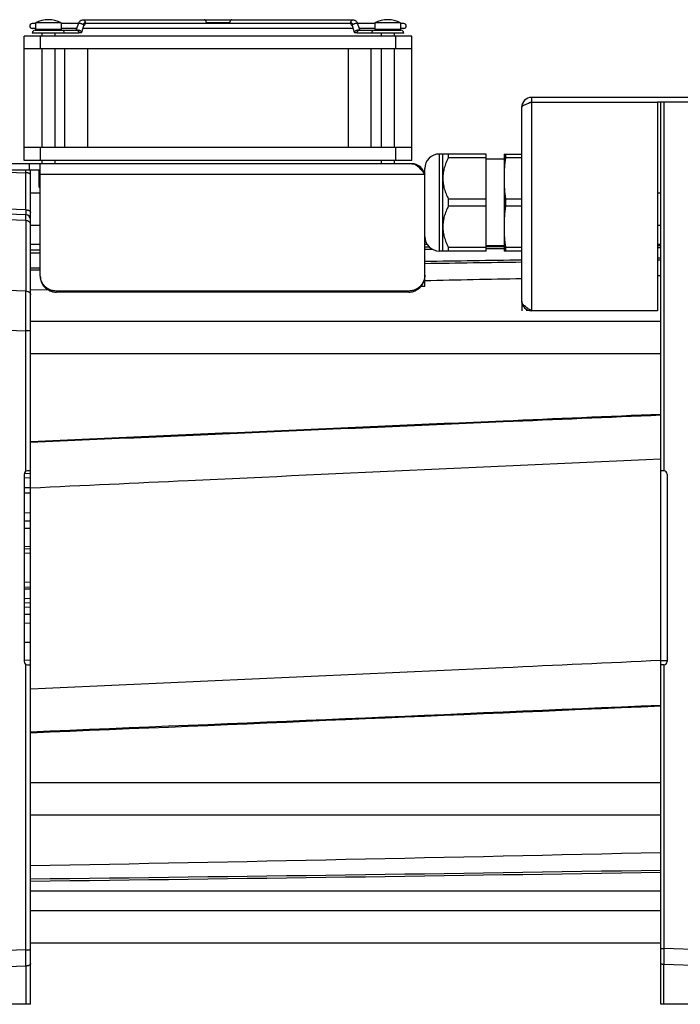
# Model space of a CAD drawing. Extents: x -922 to 1181, y 8 to 1308.
# Tile 6 of 20: x -386 to -181, y 576 to 881. Entities that reach past the tile are written whole.
import ezdxf

# ---------------------------------------------------------------- set-up
doc = ezdxf.new("R2010")
doc.units = 0
doc.header["$LTSCALE"] = 65.395
doc.layers.get('0').update_dxf_attribs({"linetype": 'CONTINUOUS'})

msp = doc.modelspace()

# ---------------------------------------------------------------- linework, layer by layer
at = {"color": 6, "linetype": 'CONTINUOUS'}
for p, q in [((-366.22, 880.77), (-282.79, 880.77)), ((-381, 879.62), (-382, 879.62)), ((-381, 878.12), (-382, 878.12)), ((-381.1, 877.57), (-372.91, 877.57)), ((-381, 879.82), (-381, 877.77)), ((-373, 879.82), (-381, 879.82)), ((-373, 879.82), (-373, 877.77)), ((-367.7, 879.62), (-373, 879.62)), ((-368.2, 878.12), (-373, 878.12)), ((-372.9, 877.57), (-368.18, 877.57)), ((-368.38, 877.57), (-367.72, 879.58)), ((-366.69, 876.96), (-366.01, 879.01)), ((-282.7, 878.12), (-366.31, 878.12)), ((-283.4, 879.62), (-365.61, 879.62)), ((-283, 879.01), (-282.32, 876.96)), ((-276, 879.62), (-281.31, 879.62)), ((-281.29, 879.58), (-280.63, 877.57)), ((-280.83, 877.57), (-267.91, 877.57)), ((-276, 878.12), (-280.81, 878.12)), ((-276, 879.82), (-276, 877.77)), ((-268, 879.82), (-276, 879.82)), ((-268, 879.82), (-268, 877.77)), ((-267, 879.62), (-268, 879.62)), ((-267, 878.12), (-268, 878.12)), ((-384.5, 837.27), (-384.5, 875.77)), ((-264.5, 875.77), (-384.5, 875.77)), ((-379, 876.67), (-379, 875.77)), ((-375, 876.67), (-375, 875.77)), ((-274, 876.67), (-274, 875.77)), ((-270, 876.67), (-270, 875.77)), ((-264.5, 837.27), (-264.5, 875.77)), ((-264.5, 871.77), (-384.5, 871.77)), ((-379, 871.77), (-379, 841.27)), ((-375, 871.77), (-375, 841.27)), ((-371.88, 841.27), (-371.88, 871.77)), ((-364.76, 841.27), (-364.76, 871.77)), ((-284.25, 871.77), (-284.25, 841.27)), ((-277.13, 841.27), (-277.13, 871.77)), ((-274, 871.77), (-274, 841.27)), ((-270, 871.77), (-270, 841.27)), ((-227.5, 856.77), (-227.5, 855.27)), ((-60.5, 856.77), (-227.5, 856.77)), ((-230.5, 793.77), (-230.5, 853.77)), ((-188.5, 855.27), (-188.5, 790.77)), ((-60.5, 855.27), (-188.5, 855.27)), ((-187.5, 741.27), (-187.5, 855.27)), ((-264.5, 841.27), (-384.5, 841.27)), ((-241.5, 839.27), (-256.02, 839.27)), ((-254.94, 809.27), (-254.94, 839.27)), ((-253.24, 839.27), (-253.24, 838.13)), ((-241.5, 838.13), (-253.24, 838.13)), ((-241.5, 809.27), (-241.5, 839.27)), ((-236, 837.72), (-241.5, 837.72)), ((-236, 839.27), (-236, 809.27)), ((-236, 839.27), (-230.5, 839.27)), ((-235.55, 839.27), (-235.55, 838.13)), ((-230.5, 838.13), (-235.55, 838.13)), ((-264.5, 836.27), (-398.5, 836.27)), ((-379.5, 801.45), (-379.5, 836.27)), ((-379, 837.27), (-379, 836.27)), ((-375, 837.27), (-375, 836.27)), ((-274, 837.27), (-274, 836.27)), ((-270, 837.27), (-270, 836.27)), ((-260.5, 798.27), (-260.5, 834.79)), ((-379.5, 834.27), (-402.5, 834.27)), ((-382.5, 741.27), (-382.5, 833.98)), ((-379.95, 834.27), (-379.95, 829.07)), ((-379.65, 828.77), (-379.95, 829.07)), ((-379.95, 829.07), (-379.5, 829.07)), ((-379.95, 829.07), (-379.95, 829.07)), ((-379.65, 828.77), (-379.5, 828.77)), ((-382.5, 827.27), (-379.5, 827.27)), ((-253.24, 825.41), (-253.24, 823.13)), ((-253.24, 825.41), (-241.5, 825.41)), ((-235.55, 825.41), (-235.55, 823.13)), ((-235.55, 825.41), (-230.5, 825.41)), ((-188.5, 827.27), (-187.5, 827.27)), ((-241.5, 823.13), (-253.24, 823.13)), ((-230.5, 823.13), (-235.55, 823.13)), ((-383.95, 820.48), (-406.5, 821.27)), ((-382.5, 817.27), (-379.5, 817.27)), ((-188.5, 817.27), (-187.5, 817.27)), ((-379.5, 811.27), (-382.5, 811.27)), ((-259.76, 811.27), (-260.5, 811.27)), ((-259.06, 810.45), (-260.5, 810.44)), ((-259.06, 810.45), (-260.5, 810.44)), ((-253.24, 810.41), (-253.24, 809.27)), ((-253.24, 810.41), (-241.5, 810.41)), ((-236, 810.82), (-241.5, 810.82)), ((-236, 810.59), (-241.5, 810.55)), ((-236, 810.59), (-241.5, 810.55)), ((-235.55, 810.41), (-235.55, 809.27)), ((-235.55, 810.41), (-230.5, 810.41)), ((-187.5, 811.27), (-188.5, 811.27)), ((-187.5, 810.83), (-188.5, 810.83)), ((-188.5, 810.37), (-187.5, 810.38)), ((-379.5, 809.54), (-382.5, 809.51)), ((-379.5, 809.54), (-382.5, 809.51)), ((-382.5, 808.69), (-379.5, 808.72)), ((-382.5, 808.69), (-379.5, 808.72)), ((-260.5, 809.85), (-258.26, 809.87)), ((-260.5, 809.85), (-258.26, 809.87)), ((-241.5, 809.27), (-256.02, 809.27)), ((-241.5, 810), (-236, 810.04)), ((-241.5, 810), (-236, 810.04)), ((-230.5, 809.27), (-236, 809.27)), ((-187.5, 807.07), (-188.5, 807.06)), ((-187.5, 806.4), (-188.5, 806.39)), ((-379.5, 804), (-382.5, 803.95)), ((-379.5, 804), (-382.5, 803.95)), ((-379.5, 803.36), (-382.5, 803.31)), ((-379.5, 803.36), (-382.5, 803.31)), ((-188.5, 801.68), (-187.5, 801.7)), ((-260.5, 798.27), (-261.69, 798.27)), ((-382.5, 797.28), (-377.36, 797.41)), ((-382.5, 797.28), (-377.36, 797.41)), ((-265.5, 796.88), (-374.5, 796.88)), ((-265.5, 796.53), (-374.5, 796.53)), ((-188.5, 790.77), (-227.5, 790.77)), ((-382.5, 787.62), (-187.5, 787.62)), ((-382.5, 777.62), (-187.5, 777.62)), ((-384.5, 740.27), (-384.5, 682.27)), ((-186.5, 741.27), (-187.5, 741.27)), ((-185.5, 740.27), (-185.5, 682.27)), ((-382.5, 739.12), (-384.5, 739.05)), ((-382.5, 739.12), (-384.5, 739.05)), ((-382.5, 723.49), (-384.5, 723.4)), ((-382.5, 723.48), (-384.5, 723.4)), ((-382.5, 699.05), (-384.5, 699.14)), ((-382.5, 699.05), (-384.5, 699.14)), ((-382.5, 576.27), (-382.5, 681.27)), ((-186.5, 681.27), (-187.5, 681.27)), ((-187.5, 576.27), (-187.5, 681.27)), ((-382.5, 644.92), (-187.5, 644.92)), ((-382.5, 634.92), (-187.5, 634.92)), ((-187.5, 611.27), (-382.5, 611.27)), ((-382.5, 605.27), (-187.5, 605.27)), ((-382.5, 595.27), (-187.5, 595.27)), ((-382.5, 576.27), (-458.5, 576.27)), ((-133.5, 576.27), (-187.5, 576.27))]:
    msp.add_line(p, q, dxfattribs=at)
at = {"color": 2, "linetype": 'CONTINUOUS'}
for p, q in [((-373, 877.77), (-381, 877.77)), ((-320.9, 879.87), (-328.11, 879.87)), ((-268, 877.77), (-276, 877.77)), ((-367.55, 876.67), (-382, 876.67)), ((-267, 876.67), (-281.46, 876.67)), ((-227.5, 855.27), (-188.5, 855.27)), ((-264.5, 837.27), (-384.5, 837.27)), ((-230.5, 793.77), (-230.5, 790.77)), ((-229, 791.17), (-229, 790.77)), ((-382.5, 740.47), (-384.5, 740.39)), ((-382.5, 740.47), (-384.5, 740.39)), ((-382.5, 741.27), (-383.5, 741.27)), ((-382.5, 681.27), (-382.5, 741.27)), ((-187.5, 681.27), (-187.5, 741.27)), ((-384.5, 736.09), (-382.5, 736.16)), ((-384.5, 736.09), (-382.5, 736.16)), ((-382.5, 734.32), (-384.5, 734.38)), ((-382.5, 734.32), (-384.5, 734.38)), ((-384.5, 728.33), (-382.5, 728.41)), ((-384.5, 728.33), (-382.5, 728.41)), ((-382.5, 725.73), (-384.5, 725.66)), ((-382.5, 725.73), (-384.5, 725.66)), ((-382.5, 717.9), (-384.5, 717.81)), ((-382.5, 717.9), (-384.5, 717.81)), ((-384.5, 717.21), (-382.5, 717.12)), ((-382.5, 715.71), (-384.5, 715.78)), ((-382.5, 706.82), (-384.5, 706.75)), ((-384.5, 705.33), (-382.5, 705.41)), ((-382.5, 704.64), (-384.5, 704.72)), ((-382.5, 704.64), (-384.5, 704.72)), ((-384.5, 701.78), (-382.5, 701.85)), ((-384.5, 701.78), (-382.5, 701.85)), ((-384.5, 701.8), (-384.18, 701.79)), ((-384.5, 701.8), (-384.18, 701.79)), ((-382.5, 700.43), (-384.5, 700.35)), ((-382.5, 696.8), (-384.5, 696.87)), ((-382.5, 696.8), (-384.5, 696.87)), ((-384.5, 694.21), (-382.5, 694.12)), ((-384.5, 694.21), (-382.5, 694.12)), ((-382.5, 688.22), (-384.5, 688.15)), ((-382.5, 688.22), (-384.5, 688.15)), ((-384.5, 682.73), (-382.5, 682.81)), ((-384.5, 682.73), (-382.5, 682.81)), ((-185.5, 682.53), (-187.5, 682.53)), ((-383.5, 681.27), (-382.5, 681.27))]:
    msp.add_line(p, q, dxfattribs=at)
at = {"color": 9, "linetype": 'CONTINUOUS'}
for p, q in [((-379.5, 875.77), (-379.5, 871.77)), ((-269.5, 871.77), (-269.5, 875.77)), ((-227.5, 855.27), (-227.5, 790.77)), ((-186.54, 855.27), (-186.54, 741.27)), ((-379.5, 841.27), (-379.5, 837.27)), ((-269.5, 837.27), (-269.5, 841.27)), ((-256.02, 839.27), (-256.02, 809.27)), ((-382.92, 836.27), (-382.92, 834.27)), ((-402.5, 834.13), (-383.95, 833.48)), ((-383.95, 821.98), (-383.95, 833.48)), ((-260.5, 832.96), (-379.5, 832.96)), ((-383.95, 821.98), (-406.5, 822.77)), ((-383.93, 818.67), (-406.5, 819.46)), ((-383.93, 818.67), (-383.93, 796.91)), ((-406.5, 797.69), (-383.93, 796.91)), ((-374.5, 796.88), (-374.5, 796.53)), ((-265.5, 796.53), (-265.5, 796.88)), ((-406.5, 785.42), (-383.95, 784.63)), ((-383.95, 741.16), (-383.95, 784.63)), ((-382.5, 784.63), (-383.95, 784.63)), ((-383.95, 593.1), (-383.95, 681.37)), ((-186.54, 681.27), (-186.54, 593.53)), ((-383.95, 593.1), (-406.5, 592.31)), ((-383.95, 593.1), (-382.5, 593.1)), ((-187.5, 593.53), (-186.54, 593.53)), ((-151.5, 592.31), (-186.54, 593.53)), ((-383.93, 588.11), (-406.5, 587.32)), ((-383.93, 588.11), (-383.93, 576.27)), ((-151.5, 587.32), (-186.55, 588.54)), ((-186.55, 576.27), (-186.55, 588.54))]:
    msp.add_line(p, q, dxfattribs=at)
at = {"color": 6, "linetype": 'CONTINUOUS'}
for centre, radius, start, end in [((-377, 872.32), 8.5, 61.9275, 118.0725), ((-272, 872.32), 8.5, 61.9275, 118.0725), ((-382, 878.87), 0.75, 90, 270), ((-381.1, 876.67), 0.9, 90, 180), ((-372.9, 876.67), 0.9, 0, 90), ((-276.1, 876.67), 0.9, 90, 180), ((-267.9, 876.67), 0.9, 0, 90), ((-267, 878.87), 0.75, 270, 90), ((-227.5, 853.77), 3, 90, 180), ((-227.5, 853.77), 1.5, 90, 125.7939), ((-256.02, 834.79), 4.48, 90, 180), ((-264.5, 832.27), 4, 11.6479, 90), ((-384, 833.98), 1.5, 0.0003, 11.0166), ((-384, 818.98), 1.5, 0, 88), ((-256.02, 813.75), 4.48, 180, 270), ((-227.5, 793.77), 3, 180, 270), ((-383.5, 740.27), 1, 90, 180), ((-186.5, 740.27), 1, 0, 90), ((-383.5, 682.27), 1, 180, 270), ((-186.5, 682.27), 1, 270, 360), ((-4183.44, 92709.49), 92127.35, 272.3645433, 272.4859263), ((-4187.36, 92112), 91530.86, 272.3824197, 272.5045954), ((-1278.38, 48127.13), 47516.4, 271.080325, 271.31551), ((-917.75, 45730.76), 45118.87, 270.679718, 270.92737), ((-918.73, 45395.37), 44784.2, 270.686052, 270.935555)]:
    msp.add_arc(centre, radius, start, end, dxfattribs=at)
at = {"color": 2, "linetype": 'CONTINUOUS'}
for centre, radius, start, end in [((-366.25, 879.5), 0.533, 297.1774, 297.8109), ((-319.65, 879.87), 1.24, 179.9253, 191.5171), ((-282.76, 879.5), 0.533, 242.1891, 242.8226), ((-384.01, 833.98), 1.5, 0.013, 11.0039)]:
    msp.add_arc(centre, radius, start, end, dxfattribs=at)
at = {"color": 9, "linetype": 'CONTINUOUS'}
for centre, radius, start, end in [((-662.3, 835.93), 278.36, 359.497, 359.6588), ((-2008.88, 584.38), 1624.95, 0.13138, 0.30734)]:
    msp.add_arc(centre, radius, start, end, dxfattribs=at)
at = {"color": 6, "linetype": 'CONTINUOUS'}
for points, knots in [([(-367.72, 879.58), (-367.66, 879.74), (-367.52, 880.05), (-367.23, 880.38), (-366.95, 880.58), (-366.72, 880.69), (-366.48, 880.75), (-366.31, 880.77), (-366.22, 880.77)], [0, 0, 0, 0, 0.255034, 0.504854, 0.628969, 0.752749, 0.876393, 1, 1, 1, 1]), ([(-282.79, 880.77), (-282.7, 880.77), (-282.53, 880.75), (-282.29, 880.69), (-282.06, 880.58), (-281.78, 880.38), (-281.49, 880.05), (-281.35, 879.74), (-281.29, 879.58)], [0, 0, 0, 0, 0.123606, 0.24725, 0.37103, 0.495146, 0.744967, 1, 1, 1, 1]), ([(-253.24, 838.13), (-253.49, 837.63), (-253.96, 836.61), (-254.5, 835.04), (-254.86, 833.42), (-254.94, 832.32), (-254.94, 831.77)], [0, 0, 0, 0, 0.252969, 0.503714, 0.752467, 1, 1, 1, 1]), ([(-235.55, 838.13), (-235.69, 837.07), (-235.87, 835.48), (-235.98, 833.36), (-236, 832.3), (-236, 831.77)], [0, 0, 0, 0, 0.500274, 0.750181, 1, 1, 1, 1]), ([(-264.5, 836.27), (-264.34, 836.27), (-263.99, 836.22), (-263.48, 836.04), (-262.98, 835.73), (-262.48, 835.33), (-261.99, 834.83), (-261.49, 834.26), (-260.99, 833.63), (-260.67, 833.19), (-260.5, 832.96)], [0, 0, 0, 0, 0.093939, 0.19308, 0.301322, 0.420735, 0.551698, 0.693272, 0.843559, 1, 1, 1, 1]), ([(-254.94, 831.77), (-254.94, 831.22), (-254.86, 830.12), (-254.5, 828.5), (-253.96, 826.92), (-253.49, 825.91), (-253.24, 825.41)], [0, 0, 0, 0, 0.247533, 0.496287, 0.747031, 1, 1, 1, 1]), ([(-236, 831.77), (-236, 831.24), (-235.98, 830.17), (-235.87, 828.05), (-235.69, 826.46), (-235.55, 825.41)], [0, 0, 0, 0, 0.249819, 0.499726, 1, 1, 1, 1]), ([(-253.24, 823.13), (-253.49, 822.63), (-253.96, 821.61), (-254.5, 820.04), (-254.86, 818.42), (-254.94, 817.32), (-254.94, 816.77)], [0, 0, 0, 0, 0.252969, 0.503714, 0.752467, 1, 1, 1, 1]), ([(-235.55, 823.13), (-235.69, 822.07), (-235.87, 820.48), (-235.98, 818.36), (-236, 817.3), (-236, 816.77)], [0, 0, 0, 0, 0.500274, 0.750181, 1, 1, 1, 1]), ([(-254.94, 816.77), (-254.94, 816.22), (-254.86, 815.12), (-254.5, 813.5), (-253.96, 811.92), (-253.49, 810.91), (-253.24, 810.41)], [0, 0, 0, 0, 0.247533, 0.496287, 0.747031, 1, 1, 1, 1]), ([(-236, 816.77), (-236, 816.24), (-235.98, 815.17), (-235.87, 813.05), (-235.69, 811.46), (-235.55, 810.41)], [0, 0, 0, 0, 0.249819, 0.499726, 1, 1, 1, 1]), ([(-374.5, 796.88), (-374.83, 796.88), (-375.32, 796.92), (-375.96, 797.08), (-376.57, 797.3), (-377.3, 797.68), (-377.94, 798.19), (-378.38, 798.67), (-378.77, 799.19), (-379.15, 799.9), (-379.44, 800.83), (-379.5, 801.48), (-379.5, 801.8)], [0, 0, 0, 0, 0.125899, 0.188877, 0.251804, 0.377299, 0.50245, 0.56496, 0.627379, 0.751811, 0.875977, 1, 1, 1, 1]), ([(-379.5, 801.45), (-379.5, 801.13), (-379.44, 800.48), (-379.15, 799.56), (-378.77, 798.84), (-378.38, 798.32), (-377.94, 797.85), (-377.3, 797.33), (-376.57, 796.95), (-375.96, 796.73), (-375.32, 796.58), (-374.83, 796.53), (-374.5, 796.53)], [0, 0, 0, 0, 0.124023, 0.248189, 0.372621, 0.43504, 0.49755, 0.622701, 0.748196, 0.811123, 0.874101, 1, 1, 1, 1]), ([(-260.5, 801.8), (-260.5, 801.48), (-260.57, 800.83), (-260.86, 799.9), (-261.24, 799.19), (-261.63, 798.67), (-262.07, 798.19), (-262.71, 797.68), (-263.44, 797.3), (-264.05, 797.08), (-264.69, 796.92), (-265.18, 796.88), (-265.5, 796.88)], [0, 0, 0, 0, 0.124023, 0.248189, 0.372621, 0.43504, 0.49755, 0.622701, 0.748196, 0.811123, 0.874101, 1, 1, 1, 1]), ([(-265.5, 796.53), (-265.18, 796.53), (-264.69, 796.58), (-264.05, 796.73), (-263.44, 796.95), (-262.71, 797.33), (-262.07, 797.85), (-261.63, 798.32), (-261.24, 798.84), (-260.86, 799.56), (-260.57, 800.48), (-260.5, 801.13), (-260.5, 801.45)], [0, 0, 0, 0, 0.125899, 0.188877, 0.251804, 0.377299, 0.50245, 0.56496, 0.627379, 0.751811, 0.875977, 1, 1, 1, 1]), ([(-227.5, 790.77), (-227.7, 790.89), (-228.09, 791.14), (-228.65, 791.51), (-229.16, 791.88), (-229.62, 792.25), (-229.99, 792.62), (-230.28, 792.99), (-230.43, 793.32), (-230.49, 793.58), (-230.5, 793.71), (-230.5, 793.77)], [0, 0, 0, 0, 0.15839, 0.31249, 0.45833, 0.592615, 0.713152, 0.819417, 0.913304, 0.957149, 1, 1, 1, 1]), ([(-187.5, 758.75), (-203.76, 758.05), (-268.76, 755.27), (-333.76, 752.42), (-382.5, 750.25)], [0, 0, 0, 0, 0.249992, 1, 1, 1, 1]), ([(-187.5, 758.45), (-203.76, 757.77), (-268.76, 755), (-333.76, 752.18), (-382.5, 750.02)], [0, 0, 0, 0, 0.249992, 1, 1, 1, 1]), ([(-382.5, 736.02), (-366.25, 736.78), (-301.26, 739.82), (-236.26, 742.81), (-187.5, 745.03)], [0, 0, 0, 0, 0.250006, 1, 1, 1, 1]), ([(-187.5, 682.61), (-203.75, 681.85), (-268.75, 678.85), (-333.75, 675.9), (-382.5, 673.72)], [0, 0, 0, 0, 0.250006, 1, 1, 1, 1])]:
    msp.add_open_spline(points, degree=3, knots=knots, dxfattribs=at)
at = {"color": 9, "linetype": 'CONTINUOUS'}
for points, knots in [([(-366.22, 880.77), (-366.18, 880.77), (-366.1, 880.76), (-365.98, 880.7), (-365.86, 880.62), (-365.73, 880.46), (-365.62, 880.21), (-365.59, 879.98), (-365.59, 879.87)], [0, 0, 0, 0, 0.103456, 0.210669, 0.324498, 0.446432, 0.712951, 1, 1, 1, 1]), ([(-328.11, 879.87), (-328.11, 879.98), (-328.14, 880.21), (-328.26, 880.46), (-328.39, 880.62), (-328.5, 880.7), (-328.62, 880.76), (-328.71, 880.77), (-328.75, 880.77)], [0, 0, 0, 0, 0.287049, 0.553568, 0.675502, 0.789331, 0.896544, 1, 1, 1, 1]), ([(-320.26, 880.77), (-320.3, 880.77), (-320.39, 880.76), (-320.51, 880.7), (-320.62, 880.62), (-320.75, 880.46), (-320.87, 880.21), (-320.9, 879.98), (-320.9, 879.87)], [0, 0, 0, 0, 0.103456, 0.210669, 0.324498, 0.446432, 0.712951, 1, 1, 1, 1]), ([(-283.42, 879.87), (-283.42, 879.98), (-283.39, 880.21), (-283.28, 880.46), (-283.15, 880.62), (-283.03, 880.7), (-282.91, 880.76), (-282.83, 880.77), (-282.79, 880.77)], [0, 0, 0, 0, 0.287049, 0.553568, 0.675502, 0.789331, 0.896544, 1, 1, 1, 1]), ([(-367.44, 879.67), (-367.48, 879.67), (-367.54, 879.67), (-367.62, 879.66), (-367.66, 879.64), (-367.69, 879.62), (-367.71, 879.6), (-367.72, 879.58), (-367.72, 879.58)], [0, 0, 0, 0, 0.343974, 0.620079, 0.733408, 0.832075, 0.919267, 1, 1, 1, 1]), ([(-366.23, 879.29), (-366.27, 879.32), (-366.36, 879.37), (-366.55, 879.47), (-366.82, 879.57), (-367.09, 879.64), (-367.3, 879.67), (-367.4, 879.67), (-367.44, 879.67)], [0, 0, 0, 0, 0.113028, 0.238433, 0.509085, 0.774942, 0.894591, 1, 1, 1, 1]), ([(-281.57, 879.67), (-281.61, 879.67), (-281.71, 879.67), (-281.92, 879.64), (-282.19, 879.57), (-282.46, 879.47), (-282.65, 879.37), (-282.74, 879.32), (-282.78, 879.29)], [0, 0, 0, 0, 0.105409, 0.225058, 0.490915, 0.761567, 0.886972, 1, 1, 1, 1]), ([(-281.29, 879.58), (-281.29, 879.58), (-281.3, 879.6), (-281.32, 879.62), (-281.35, 879.64), (-281.39, 879.66), (-281.47, 879.67), (-281.53, 879.67), (-281.57, 879.67)], [0, 0, 0, 0, 0.080733, 0.167925, 0.266592, 0.379921, 0.656026, 1, 1, 1, 1]), ([(-382.5, 832.73), (-382.5, 832.78), (-382.53, 832.88), (-382.61, 833.02), (-382.75, 833.15), (-382.93, 833.26), (-383.15, 833.35), (-383.4, 833.42), (-383.67, 833.47), (-383.86, 833.48), (-383.95, 833.48)], [0, 0, 0, 0, 0.082736, 0.173695, 0.278206, 0.398231, 0.533203, 0.680853, 0.837808, 1, 1, 1, 1]), ([(-383.95, 821.98), (-383.77, 821.98), (-383.5, 821.95), (-383.16, 821.86), (-382.93, 821.76), (-382.74, 821.65), (-382.61, 821.51), (-382.52, 821.37), (-382.5, 821.28), (-382.5, 821.23)], [0, 0, 0, 0, 0.307173, 0.45968, 0.601602, 0.727094, 0.833577, 0.922737, 1, 1, 1, 1]), ([(-383.95, 821.98), (-383.95, 821.87), (-383.95, 821.66), (-383.95, 821.37), (-383.95, 821.15), (-383.94, 820.99), (-383.94, 820.89), (-383.94, 820.79), (-383.94, 820.71), (-383.95, 820.64), (-383.95, 820.59), (-383.95, 820.55), (-383.95, 820.52), (-383.95, 820.51), (-383.95, 820.5), (-383.95, 820.49), (-383.95, 820.48), (-383.95, 820.48), (-383.95, 820.48)], [0, 0, 0, 0, 0.21747, 0.414217, 0.586682, 0.662902, 0.731998, 0.793653, 0.847631, 0.893717, 0.931694, 0.961374, 0.973072, 0.982665, 0.990146, 0.995511, 0.998767, 1, 1, 1, 1]), ([(-383.93, 818.67), (-383.93, 818.81), (-383.93, 819.07), (-383.93, 819.43), (-383.94, 819.7), (-383.94, 819.89), (-383.94, 820.01), (-383.94, 820.12), (-383.94, 820.21), (-383.94, 820.29), (-383.94, 820.35), (-383.95, 820.39), (-383.95, 820.41), (-383.95, 820.43), (-383.95, 820.45), (-383.95, 820.46), (-383.95, 820.47), (-383.95, 820.48), (-383.95, 820.48), (-383.95, 820.48)], [0, 0, 0, 0, 0.22864, 0.429565, 0.601603, 0.676471, 0.743757, 0.803363, 0.855203, 0.899204, 0.935301, 0.950371, 0.963447, 0.974525, 0.983603, 0.990679, 0.995754, 0.99884, 1, 1, 1, 1]), ([(-382.5, 817.44), (-382.5, 817.52), (-382.52, 817.68), (-382.61, 817.91), (-382.74, 818.11), (-382.92, 818.3), (-383.13, 818.45), (-383.47, 818.61), (-383.74, 818.66), (-383.93, 818.67)], [0, 0, 0, 0, 0.112973, 0.22787, 0.346256, 0.469092, 0.596637, 0.728483, 1, 1, 1, 1]), ([(-383.95, 784.63), (-383.94, 786.94), (-383.94, 790.23), (-383.93, 794.32), (-383.93, 796.11), (-383.93, 796.91)], [0, 0, 0, 0, 0.563618, 0.804857, 1, 1, 1, 1]), ([(-383.93, 796.91), (-383.74, 796.9), (-383.47, 796.84), (-383.13, 796.69), (-382.92, 796.53), (-382.74, 796.35), (-382.61, 796.14), (-382.52, 795.91), (-382.5, 795.76), (-382.5, 795.68)], [0, 0, 0, 0, 0.271514, 0.40336, 0.530904, 0.65374, 0.772128, 0.887026, 1, 1, 1, 1]), ([(-186.54, 593.53), (-186.54, 593.1), (-186.55, 591.44), (-186.55, 589.77), (-186.55, 588.54)], [0, 0, 0, 0, 0.261013, 1, 1, 1, 1]), ([(-382.5, 588.86), (-382.5, 588.81), (-382.53, 588.71), (-382.61, 588.57), (-382.75, 588.44), (-382.92, 588.33), (-383.14, 588.24), (-383.39, 588.17), (-383.65, 588.12), (-383.84, 588.11), (-383.93, 588.11)], [0, 0, 0, 0, 0.082839, 0.173821, 0.278253, 0.39813, 0.532945, 0.680507, 0.837522, 1, 1, 1, 1]), ([(-186.55, 588.54), (-186.68, 588.55), (-186.86, 588.57), (-187.08, 588.63), (-187.23, 588.69), (-187.34, 588.77), (-187.43, 588.85), (-187.49, 588.94), (-187.5, 589.01), (-187.5, 589.04)], [0, 0, 0, 0, 0.31922, 0.466839, 0.601708, 0.721633, 0.826108, 0.917128, 1, 1, 1, 1])]:
    msp.add_open_spline(points, degree=3, knots=knots, dxfattribs=at)
at = {"color": 2, "linetype": 'CONTINUOUS'}
for points, knots in [([(-366.91, 877.24), (-366.96, 877.28), (-367.09, 877.35), (-367.29, 877.44), (-367.51, 877.52), (-367.73, 877.58), (-367.94, 877.62), (-368.1, 877.63), (-368.21, 877.62), (-368.27, 877.61), (-368.33, 877.6), (-368.36, 877.58), (-368.37, 877.57)], [0, 0, 0, 0, 0.129894, 0.276449, 0.430536, 0.582327, 0.722205, 0.841695, 0.891786, 0.934771, 0.970627, 1, 1, 1, 1]), ([(-368.18, 877.57), (-368.14, 877.57), (-368.06, 877.56), (-367.93, 877.5), (-367.82, 877.42), (-367.69, 877.26), (-367.58, 877.01), (-367.55, 876.78), (-367.55, 876.67)], [0, 0, 0, 0, 0.103456, 0.210669, 0.324498, 0.446432, 0.712951, 1, 1, 1, 1]), ([(-366.69, 876.96), (-366.69, 876.97), (-366.68, 876.99), (-366.69, 877.02), (-366.7, 877.06), (-366.74, 877.11), (-366.81, 877.17), (-366.87, 877.22), (-366.91, 877.24)], [0, 0, 0, 0, 0.07584, 0.15935, 0.256123, 0.369357, 0.649438, 1, 1, 1, 1]), ([(-365.59, 879.87), (-365.62, 879.87), (-365.69, 879.86), (-365.82, 879.82), (-365.98, 879.72), (-366.13, 879.53), (-366.2, 879.37), (-366.23, 879.29)], [0, 0, 0, 0, 0.109407, 0.220939, 0.456423, 0.716129, 1, 1, 1, 1]), ([(-366.23, 879.29), (-366.19, 879.27), (-366.13, 879.22), (-366.06, 879.16), (-366.03, 879.1), (-366.01, 879.07), (-366, 879.04), (-366.01, 879.02), (-366.01, 879.01)], [0, 0, 0, 0, 0.350562, 0.630643, 0.743877, 0.84065, 0.92416, 1, 1, 1, 1]), ([(-366, 879.02), (-365.94, 879.06), (-365.82, 879.16), (-365.69, 879.36), (-365.61, 879.6), (-365.59, 879.78), (-365.59, 879.87)], [0, 0, 0, 0, 0.218177, 0.460542, 0.724194, 1, 1, 1, 1]), ([(-328.11, 879.87), (-328.11, 879.85), (-328.11, 879.76), (-328.12, 879.68), (-328.14, 879.62)], [0, 0, 0, 0, 0.251702, 1, 1, 1, 1]), ([(-283.42, 879.87), (-283.42, 879.78), (-283.4, 879.6), (-283.32, 879.36), (-283.19, 879.16), (-283.07, 879.06), (-283.01, 879.02)], [0, 0, 0, 0, 0.275806, 0.539458, 0.781823, 1, 1, 1, 1]), ([(-282.78, 879.29), (-282.81, 879.37), (-282.88, 879.53), (-283.03, 879.72), (-283.19, 879.82), (-283.32, 879.86), (-283.39, 879.87), (-283.42, 879.87)], [0, 0, 0, 0, 0.283871, 0.543577, 0.779061, 0.890593, 1, 1, 1, 1]), ([(-283, 879.01), (-283, 879.02), (-283.01, 879.04), (-283, 879.07), (-282.98, 879.1), (-282.95, 879.16), (-282.88, 879.22), (-282.82, 879.27), (-282.78, 879.29)], [0, 0, 0, 0, 0.07584, 0.15935, 0.256123, 0.369357, 0.649438, 1, 1, 1, 1]), ([(-282.1, 877.24), (-282.14, 877.22), (-282.2, 877.17), (-282.27, 877.11), (-282.31, 877.06), (-282.32, 877.02), (-282.33, 876.99), (-282.32, 876.97), (-282.32, 876.96)], [0, 0, 0, 0, 0.350562, 0.630643, 0.743877, 0.84065, 0.92416, 1, 1, 1, 1]), ([(-280.64, 877.57), (-280.65, 877.58), (-280.68, 877.6), (-280.74, 877.61), (-280.8, 877.62), (-280.91, 877.63), (-281.07, 877.62), (-281.28, 877.58), (-281.5, 877.52), (-281.72, 877.44), (-281.92, 877.35), (-282.05, 877.28), (-282.1, 877.24)], [0, 0, 0, 0, 0.029373, 0.065229, 0.108214, 0.158305, 0.277795, 0.417673, 0.569464, 0.723551, 0.870106, 1, 1, 1, 1]), ([(-281.46, 876.67), (-281.46, 876.78), (-281.43, 877.01), (-281.32, 877.26), (-281.19, 877.42), (-281.08, 877.5), (-280.95, 877.56), (-280.87, 877.57), (-280.83, 877.57)], [0, 0, 0, 0, 0.287049, 0.553568, 0.675502, 0.789331, 0.896544, 1, 1, 1, 1]), ([(-367.58, 876.97), (-367.53, 876.96), (-367.42, 876.93), (-367.27, 876.89), (-367.12, 876.87), (-366.99, 876.86), (-366.88, 876.86), (-366.8, 876.88), (-366.75, 876.9), (-366.72, 876.92), (-366.7, 876.94), (-366.69, 876.95), (-366.69, 876.96)], [0, 0, 0, 0, 0.179783, 0.352128, 0.511522, 0.653109, 0.773063, 0.869191, 0.908483, 0.942528, 0.972436, 1, 1, 1, 1]), ([(-282.32, 876.96), (-282.32, 876.95), (-282.31, 876.94), (-282.29, 876.92), (-282.26, 876.9), (-282.21, 876.88), (-282.13, 876.86), (-282.02, 876.86), (-281.89, 876.87), (-281.74, 876.89), (-281.58, 876.93), (-281.48, 876.96), (-281.42, 876.97)], [0, 0, 0, 0, 0.027564, 0.057472, 0.091517, 0.130809, 0.226937, 0.346891, 0.488478, 0.647872, 0.820217, 1, 1, 1, 1]), ([(-230.5, 853.77), (-230.5, 853.8), (-230.49, 853.87), (-230.45, 853.96), (-230.37, 854.06), (-230.27, 854.15), (-230.15, 854.24), (-229.99, 854.34), (-229.82, 854.43), (-229.54, 854.56), (-229.15, 854.72), (-228.64, 854.9), (-228.08, 855.08), (-227.7, 855.21), (-227.5, 855.27)], [0, 0, 0, 0, 0.027444, 0.057312, 0.091432, 0.13092, 0.176332, 0.227845, 0.285382, 0.348693, 0.490977, 0.650549, 0.822182, 1, 1, 1, 1])]:
    msp.add_open_spline(points, degree=3, knots=knots, dxfattribs=at)
at = {"color": 6, "linetype": 'CONTINUOUS'}
for points in [[(-230.5, 806.46), (-240.5, 806.31), (-250.5, 806.16), (-260.5, 806)], [(-230.5, 805.79), (-240.5, 805.64), (-250.5, 805.49), (-260.5, 805.34)], [(-260.5, 800.14), (-250.5, 800.36), (-240.5, 800.58), (-230.5, 800.79)]]:
    msp.add_open_spline(points, degree=3, dxfattribs=at)

doc.saveas('drawing.dxf')
